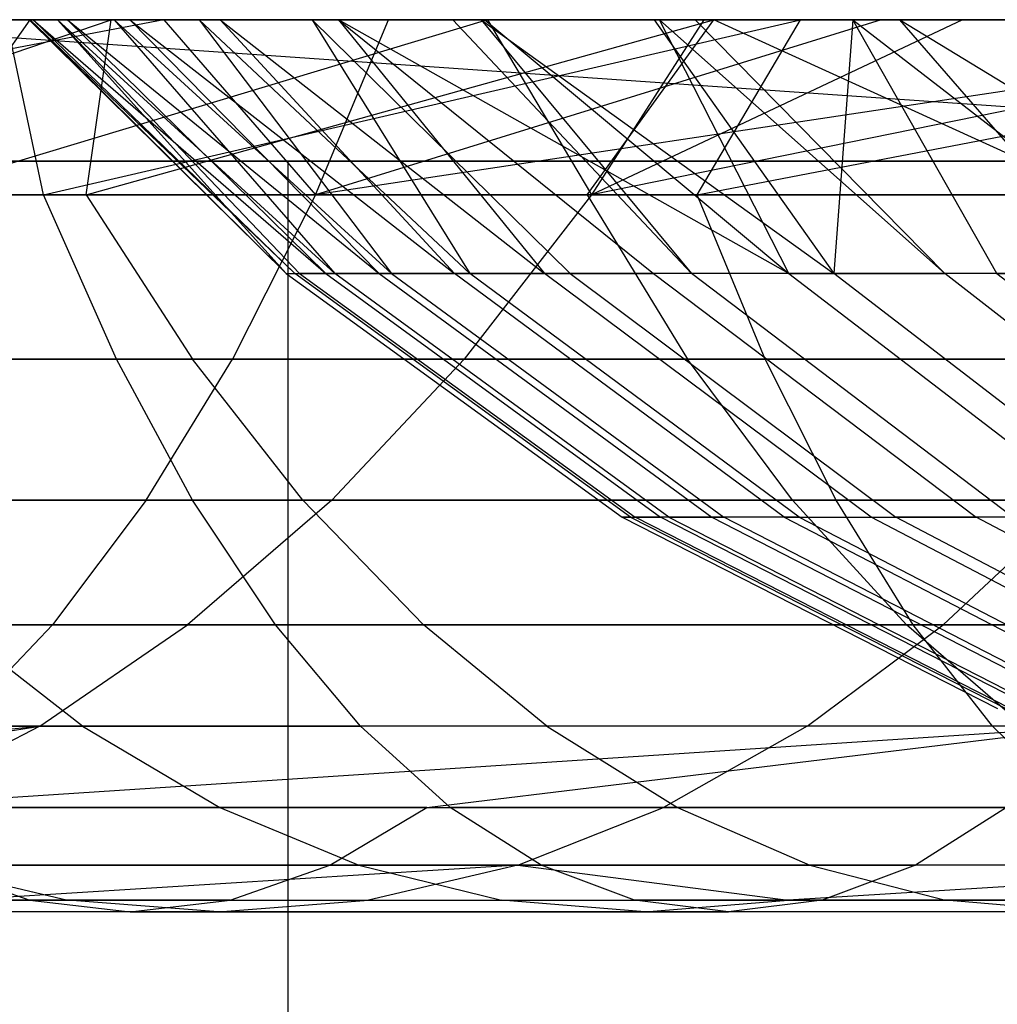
# Model space of a CAD drawing. Extents: x 0.1 to 12.1, y -6 to 6.
# Tile 128 of 181: x 7.932 to 8.151, y 0.711 to 0.932. Entities that reach past the tile are written whole.
import ezdxf

# ---------------------------------------------------------------- set-up
doc = ezdxf.new("R2010")
doc.units = 0
doc.header["$LTSCALE"] = 2.54
doc.layers.get('0').update_dxf_attribs({"linetype": 'CONTINUOUS'})

# ---------------------------------------------------------------- blocks, each defined once
blk = doc.blocks.new('DROPS_COLOR_C_STL')
at = {"color": 0}
for p, q in [((7.96405, 0.93168, 20.42128), (7.75872, 0.89239, 20.35941)), ((7.96405, 0.93168, 20.42128), (7.75872, 0.89239, 20.35941)), ((7.8053, 0.93168, 20.34066), (7.96405, 0.93168, 20.42128)), ((7.8053, 0.93168, 20.34066), (7.96405, 0.93168, 20.42128)), ((7.95227, 0.93168, 19.37844), (7.82092, 0.93168, 19.29066)), ((7.95227, 0.93168, 19.37844), (7.82092, 0.93168, 19.29066)), ((7.83733, 0.89239, 19.25513), (7.95227, 0.93168, 19.37844)), ((7.83733, 0.89239, 19.25513), (7.95227, 0.93168, 19.37844)), ((8.25484, 0.93168, 14.92403), (7.87289, 0.93168, 14.78861)), ((7.87289, 0.93168, 14.78861), (8.28038, 0.90337, 14.93414)), ((7.87289, 0.93168, 14.78861), (8.28038, 0.90337, 14.93414)), ((8.25484, 0.93168, 14.92403), (7.87289, 0.93168, 14.78861)), ((8.28088, 0.93168, 26.08206), (7.87289, 0.93168, 26.22777)), ((8.28088, 0.93168, 26.08206), (7.87289, 0.93168, 26.22777)), ((7.89776, 0.93168, 18.18866), (7.93406, 0.93168, 18.22518)), ((7.89776, 0.93168, 18.18866), (7.93406, 0.93168, 18.22518)), ((8.0366, 0.93168, 18.32203), (7.90639, 0.89239, 18.252)), ((7.93406, 0.93168, 18.22518), (7.90639, 0.89239, 18.252)), ((8.0366, 0.93168, 18.32203), (7.90639, 0.89239, 18.252)), ((7.93406, 0.93168, 18.22518), (7.90639, 0.89239, 18.252)), ((8.10674, 0.93168, 21.45197), (7.92877, 0.93168, 21.38357)), ((7.93712, 0.89239, 21.3454), (7.92877, 0.93168, 21.38357)), ((8.10674, 0.93168, 21.45197), (7.92877, 0.93168, 21.38357)), ((7.93712, 0.89239, 21.3454), (7.92877, 0.93168, 21.38357)), ((7.93409, 0.93168, 16.11753), (7.93389, 0.93168, 15.99933)), ((7.93389, 0.93168, 15.99933), (7.94022, 0.93168, 15.8818)), ((7.93389, 0.93168, 15.99933), (7.94022, 0.93168, 15.8818)), ((7.93389, 0.93168, 15.99933), (7.99149, 0.87479, 16.04375)), ((7.93389, 0.93168, 15.99933), (7.99149, 0.87479, 16.04375)), ((7.93409, 0.93168, 16.11753), (7.93389, 0.93168, 15.99933)), ((7.93406, 0.93168, 18.22518), (8.0366, 0.93168, 18.32203)), ((7.93406, 0.93168, 18.22518), (8.0366, 0.93168, 18.32203)), ((7.93475, 0.93168, 16.13688), (7.93409, 0.93168, 16.11753)), ((7.93409, 0.93168, 16.11753), (7.99149, 0.87479, 16.04375)), ((7.93409, 0.93168, 16.11753), (7.99149, 0.87479, 16.04375)), ((7.93409, 0.93168, 16.11753), (7.99345, 0.87479, 16.14522)), ((7.93409, 0.93168, 16.11753), (7.99345, 0.87479, 16.14522)), ((7.93475, 0.93168, 16.13688), (7.93409, 0.93168, 16.11753)), ((7.94246, 0.93168, 16.25307), (7.93475, 0.93168, 16.13688)), ((7.93475, 0.93168, 16.13688), (7.99345, 0.87479, 16.14522)), ((7.93475, 0.93168, 16.13688), (7.99345, 0.87479, 16.14522)), ((7.93475, 0.93168, 16.13688), (8.00039, 0.87479, 16.24646)), ((7.93475, 0.93168, 16.13688), (8.00039, 0.87479, 16.24646)), ((7.94246, 0.93168, 16.25307), (7.93475, 0.93168, 16.13688)), ((7.93712, 0.89239, 21.3454), (8.10674, 0.93168, 21.45197)), ((7.93712, 0.89239, 21.3454), (8.10674, 0.93168, 21.45197)), ((7.94022, 0.93168, 15.8818), (7.95295, 0.93168, 15.76507)), ((7.99149, 0.87479, 16.04375), (7.94022, 0.93168, 15.8818)), ((7.94022, 0.93168, 15.8818), (7.95295, 0.93168, 15.76507)), ((7.94022, 0.93168, 15.8818), (8.00236, 0.87479, 15.8427)), ((7.94022, 0.93168, 15.8818), (8.00236, 0.87479, 15.8427)), ((7.94022, 0.93168, 15.8818), (7.99449, 0.87479, 15.9431)), ((7.94022, 0.93168, 15.8818), (7.99449, 0.87479, 15.9431)), ((7.99149, 0.87479, 16.04375), (7.94022, 0.93168, 15.8818)), ((7.95647, 0.93168, 16.36857), (7.94246, 0.93168, 16.25307)), ((7.94246, 0.93168, 16.25307), (8.00039, 0.87479, 16.24646)), ((7.94246, 0.93168, 16.25307), (8.00039, 0.87479, 16.24646)), ((7.94246, 0.93168, 16.25307), (8.01233, 0.87479, 16.34765)), ((7.94246, 0.93168, 16.25307), (8.01233, 0.87479, 16.34765)), ((7.95647, 0.93168, 16.36857), (7.94246, 0.93168, 16.25307)), ((7.94667, 0.89239, 19.32897), (8.08733, 0.93168, 19.46112)), ((7.94667, 0.89239, 19.32897), (8.08733, 0.93168, 19.46112)), ((7.94667, 0.89239, 19.32897), (7.95227, 0.93168, 19.37844)), ((7.94667, 0.89239, 19.32897), (7.95227, 0.93168, 19.37844)), ((8.08733, 0.93168, 19.46112), (7.95227, 0.93168, 19.37844)), ((8.08733, 0.93168, 19.46112), (7.95227, 0.93168, 19.37844)), ((7.95295, 0.93168, 15.76507), (7.972, 0.93168, 15.6493)), ((7.95295, 0.93168, 15.76507), (7.972, 0.93168, 15.6493)), ((7.95295, 0.93168, 15.76507), (8.01511, 0.87479, 15.74247)), ((7.95295, 0.93168, 15.76507), (8.01511, 0.87479, 15.74247)), ((7.95295, 0.93168, 15.76507), (8.00236, 0.87479, 15.8427)), ((7.95295, 0.93168, 15.76507), (8.00236, 0.87479, 15.8427)), ((7.97672, 0.93168, 16.4833), (7.95647, 0.93168, 16.36857)), ((7.95647, 0.93168, 16.36857), (8.01233, 0.87479, 16.34765)), ((7.95647, 0.93168, 16.36857), (8.01233, 0.87479, 16.34765)), ((7.95647, 0.93168, 16.36857), (8.02917, 0.87479, 16.44814)), ((7.95647, 0.93168, 16.36857), (8.02917, 0.87479, 16.44814)), ((7.97672, 0.93168, 16.4833), (7.95647, 0.93168, 16.36857)), ((7.96405, 0.93168, 20.42128), (8.01441, 0.93168, 20.44534)), ((7.96405, 0.93168, 20.42128), (8.01441, 0.93168, 20.44534)), ((7.96405, 0.93168, 20.42128), (7.99801, 0.89239, 20.4802)), ((7.96405, 0.93168, 20.42128), (7.99801, 0.89239, 20.4802)), ((7.972, 0.93168, 15.6493), (7.99728, 0.93168, 15.53471)), ((7.972, 0.93168, 15.6493), (7.99728, 0.93168, 15.53471)), ((7.972, 0.93168, 15.6493), (8.03265, 0.87479, 15.64297)), ((7.972, 0.93168, 15.6493), (8.03265, 0.87479, 15.64297)), ((7.972, 0.93168, 15.6493), (8.01511, 0.87479, 15.74247)), ((7.972, 0.93168, 15.6493), (8.01511, 0.87479, 15.74247)), ((8.00322, 0.93168, 16.59713), (7.97672, 0.93168, 16.4833)), ((7.97672, 0.93168, 16.4833), (8.02917, 0.87479, 16.44814)), ((7.97672, 0.93168, 16.4833), (8.02917, 0.87479, 16.44814)), ((7.97672, 0.93168, 16.4833), (8.04936, 0.87479, 16.54149)), ((7.97672, 0.93168, 16.4833), (8.04936, 0.87479, 16.54149)), ((8.00322, 0.93168, 16.59713), (7.97672, 0.93168, 16.4833)), ((7.99728, 0.93168, 15.53471), (8.02881, 0.93168, 15.42144)), ((7.99728, 0.93168, 15.53471), (8.02881, 0.93168, 15.42144)), ((7.99728, 0.93168, 15.53471), (8.05511, 0.87479, 15.54376)), ((7.99728, 0.93168, 15.53471), (8.05511, 0.87479, 15.54376)), ((7.99728, 0.93168, 15.53471), (8.03265, 0.87479, 15.64297)), ((7.99728, 0.93168, 15.53471), (8.03265, 0.87479, 15.64297)), ((7.99801, 0.89239, 20.4802), (8.01441, 0.93168, 20.44534)), ((8.25846, 0.93168, 20.55211), (7.99801, 0.89239, 20.4802)), ((8.25846, 0.93168, 20.55211), (7.99801, 0.89239, 20.4802)), ((8.12481, 0.93168, 20.49563), (7.99801, 0.89239, 20.4802)), ((8.12481, 0.93168, 20.49563), (7.99801, 0.89239, 20.4802)), ((7.99801, 0.89239, 20.4802), (8.01441, 0.93168, 20.44534)), ((8.03599, 0.93168, 16.70996), (8.00322, 0.93168, 16.59713)), ((8.03599, 0.93168, 16.70996), (8.00322, 0.93168, 16.59713)), ((8.10411, 0.87479, 16.73026), (8.00322, 0.93168, 16.59713)), ((8.00322, 0.93168, 16.59713), (8.04936, 0.87479, 16.54149)), ((8.00322, 0.93168, 16.59713), (8.04936, 0.87479, 16.54149)), ((8.00322, 0.93168, 16.59713), (8.07376, 0.87479, 16.63383)), ((8.00322, 0.93168, 16.59713), (8.07376, 0.87479, 16.63383)), ((8.10411, 0.87479, 16.73026), (8.00322, 0.93168, 16.59713)), ((8.01441, 0.93168, 20.44534), (8.12481, 0.93168, 20.49563)), ((8.01441, 0.93168, 20.44534), (8.12481, 0.93168, 20.49563)), ((8.02881, 0.93168, 15.42144), (8.03515, 0.93168, 15.40117)), ((8.02881, 0.93168, 15.42144), (8.03515, 0.93168, 15.40117)), ((8.02881, 0.93168, 15.42144), (8.08233, 0.87479, 15.44575)), ((8.02881, 0.93168, 15.42144), (8.08233, 0.87479, 15.44575)), ((8.03515, 0.93168, 15.40117), (8.07394, 0.93168, 15.29001)), ((8.03515, 0.93168, 15.40117), (8.07394, 0.93168, 15.29001)), ((8.03515, 0.93168, 15.40117), (8.11422, 0.87479, 15.34927)), ((8.03515, 0.93168, 15.40117), (8.11422, 0.87479, 15.34927)), ((8.03515, 0.93168, 15.40117), (8.08233, 0.87479, 15.44575)), ((8.03515, 0.93168, 15.40117), (8.08233, 0.87479, 15.44575)), ((8.07515, 0.93168, 16.82163), (8.03599, 0.93168, 16.70996)), ((8.03599, 0.93168, 16.70996), (8.10411, 0.87479, 16.73026)), ((8.03599, 0.93168, 16.70996), (8.10411, 0.87479, 16.73026)), ((8.07515, 0.93168, 16.82163), (8.03599, 0.93168, 16.70996)), ((8.0366, 0.93168, 18.32203), (8.08504, 0.93168, 18.36475)), ((8.0366, 0.93168, 18.32203), (8.08504, 0.93168, 18.36475)), ((8.0366, 0.93168, 18.32203), (8.05986, 0.89239, 18.39391)), ((8.0366, 0.93168, 18.32203), (8.05986, 0.89239, 18.39391)), ((8.05889, 0.89239, 19.39939), (8.08733, 0.93168, 19.46112)), ((8.05889, 0.89239, 19.39939), (8.08733, 0.93168, 19.46112)), ((8.25323, 0.93168, 18.49982), (8.05986, 0.89239, 18.39391)), ((8.25323, 0.93168, 18.49982), (8.05986, 0.89239, 18.39391)), ((8.14301, 0.93168, 18.41354), (8.05986, 0.89239, 18.39391)), ((8.14301, 0.93168, 18.41354), (8.05986, 0.89239, 18.39391)), ((8.08504, 0.93168, 18.36475), (8.05986, 0.89239, 18.39391)), ((8.08504, 0.93168, 18.36475), (8.05986, 0.89239, 18.39391)), ((8.07394, 0.93168, 15.29001), (8.11848, 0.93168, 15.18177)), ((8.07394, 0.93168, 15.29001), (8.11848, 0.93168, 15.18177)), ((8.07394, 0.93168, 15.29001), (8.11422, 0.87479, 15.34927)), ((8.07394, 0.93168, 15.29001), (8.11422, 0.87479, 15.34927)), ((8.08315, 0.93168, 16.84227), (8.07515, 0.93168, 16.82163)), ((8.08315, 0.93168, 16.84227), (8.07515, 0.93168, 16.82163)), ((8.13905, 0.87479, 16.82511), (8.07515, 0.93168, 16.82163)), ((8.10411, 0.87479, 16.73026), (8.07515, 0.93168, 16.82163)), ((8.13905, 0.87479, 16.82511), (8.07515, 0.93168, 16.82163)), ((8.10411, 0.87479, 16.73026), (8.07515, 0.93168, 16.82163)), ((8.12895, 0.93168, 16.94996), (8.08315, 0.93168, 16.84227)), ((8.08315, 0.93168, 16.84227), (8.13905, 0.87479, 16.82511)), ((8.12895, 0.93168, 16.94996), (8.08315, 0.93168, 16.84227)), ((8.08315, 0.93168, 16.84227), (8.13905, 0.87479, 16.82511)), ((8.08358, 0.89239, 21.40235), (8.28724, 0.93168, 21.51453)), ((8.08358, 0.89239, 21.40235), (8.28724, 0.93168, 21.51453)), ((8.08358, 0.89239, 21.40235), (8.10674, 0.93168, 21.45197)), ((8.08358, 0.89239, 21.40235), (8.10674, 0.93168, 21.45197)), ((8.08504, 0.93168, 18.36475), (8.14301, 0.93168, 18.41354)), ((8.08504, 0.93168, 18.36475), (8.14301, 0.93168, 18.41354)), ((8.22607, 0.93168, 19.53861), (8.08733, 0.93168, 19.46112)), ((8.17341, 0.89239, 19.46598), (8.08733, 0.93168, 19.46112)), ((8.22607, 0.93168, 19.53861), (8.08733, 0.93168, 19.46112)), ((8.17341, 0.89239, 19.46598), (8.08733, 0.93168, 19.46112)), ((8.28724, 0.93168, 21.51453), (8.10674, 0.93168, 21.45197)), ((8.28724, 0.93168, 21.51453), (8.10674, 0.93168, 21.45197)), ((8.11848, 0.93168, 15.18177), (8.11422, 0.87479, 15.34927)), ((8.11848, 0.93168, 15.18177), (8.11422, 0.87479, 15.34927)), ((8.11848, 0.93168, 15.18177), (8.16865, 0.93168, 15.07662)), ((8.15075, 0.87479, 15.25446), (8.11848, 0.93168, 15.18177)), ((8.11848, 0.93168, 15.18177), (8.16865, 0.93168, 15.07662)), ((8.11848, 0.93168, 15.18177), (8.19181, 0.87479, 15.16166)), ((8.11848, 0.93168, 15.18177), (8.19181, 0.87479, 15.16166)), ((8.15075, 0.87479, 15.25446), (8.11848, 0.93168, 15.18177)), ((8.12481, 0.93168, 20.49563), (8.25846, 0.93168, 20.55211)), ((8.12481, 0.93168, 20.49563), (8.25846, 0.93168, 20.55211)), ((8.18028, 0.93168, 17.05441), (8.12895, 0.93168, 16.94996)), ((8.17837, 0.87479, 16.91782), (8.12895, 0.93168, 16.94996)), ((8.12895, 0.93168, 16.94996), (8.22214, 0.87479, 17.00851)), ((8.17837, 0.87479, 16.91782), (8.12895, 0.93168, 16.94996)), ((8.18028, 0.93168, 17.05441), (8.12895, 0.93168, 16.94996)), ((8.12895, 0.93168, 16.94996), (8.22214, 0.87479, 17.00851)), ((8.14301, 0.93168, 18.41354), (8.25323, 0.93168, 18.49982)), ((8.14301, 0.93168, 18.41354), (8.25323, 0.93168, 18.49982)), ((7.41212, 0.9, 39.52568), (8.31769, 0.9, 39.52568)), ((7.41212, 0.9, 39.52568), (8.31769, 0.9, 39.52568)), ((7.41212, 0.9, 32.52113), (8.31769, 0.9, 32.52113)), ((7.41212, 0.9, 32.52113), (8.31769, 0.9, 32.52113)), ((7.99192, 0.9, 36.02045), (7.76802, 0.9, 35.90637)), ((7.99192, 0.9, 36.02045), (7.76802, 0.9, 35.90637)), ((8.27365, 0.9, 26.94247), (7.91901, 0.9, 26.81479)), ((8.27365, 0.9, 26.94247), (7.91901, 0.9, 26.81479)), ((8.20821, 0.9, 36.14837), (7.99192, 0.9, 36.02045)), ((7.99192, -0.9, 36.02045), (7.99192, 0.9, 36.02045)), ((8.20821, 0.9, 36.14837), (7.99192, 0.9, 36.02045)), ((7.99192, -0.9, 36.02045), (7.99192, 0.9, 36.02045)), ((7.75872, 0.89239, 20.35941), (7.99801, 0.89239, 20.4802)), ((7.75872, 0.89239, 20.35941), (7.99801, 0.89239, 20.4802)), ((7.7927, 0.89239, 21.28458), (7.93712, 0.89239, 21.3454)), ((7.7927, 0.89239, 21.28458), (7.93712, 0.89239, 21.3454)), ((7.94667, 0.89239, 19.32897), (7.83733, 0.89239, 19.25513)), ((7.94667, 0.89239, 19.32897), (7.83733, 0.89239, 19.25513)), ((7.90639, 0.89239, 18.252), (8.05986, 0.89239, 18.39391)), ((7.90639, 0.89239, 18.252), (8.05986, 0.89239, 18.39391)), ((7.93712, 0.89239, 21.3454), (8.08358, 0.89239, 21.40235)), ((7.95349, 0.85555, 21.30499), (7.93712, 0.89239, 21.3454)), ((7.95349, 0.85555, 21.30499), (7.93712, 0.89239, 21.3454)), ((7.93712, 0.89239, 21.3454), (8.08358, 0.89239, 21.40235)), ((8.05889, 0.89239, 19.39939), (7.94667, 0.89239, 19.32897)), ((7.94667, 0.89239, 19.32897), (7.97047, 0.85555, 19.29245)), ((8.05889, 0.89239, 19.39939), (7.94667, 0.89239, 19.32897)), ((7.94667, 0.89239, 19.32897), (7.97047, 0.85555, 19.29245)), ((7.99801, 0.89239, 20.4802), (7.97945, 0.85555, 20.51964)), ((7.99801, 0.89239, 20.4802), (7.97945, 0.85555, 20.51964)), ((7.99801, 0.89239, 20.4802), (8.24399, 0.89239, 20.58781)), ((7.99801, 0.89239, 20.4802), (8.24399, 0.89239, 20.58781)), ((8.05986, 0.89239, 18.39391), (8.03137, 0.85555, 18.4269)), ((8.05986, 0.89239, 18.39391), (8.03137, 0.85555, 18.4269)), ((8.17341, 0.89239, 19.46598), (8.05889, 0.89239, 19.39939)), ((8.05889, 0.89239, 19.39939), (8.08143, 0.85555, 19.36208)), ((8.17341, 0.89239, 19.46598), (8.05889, 0.89239, 19.39939)), ((8.05889, 0.89239, 19.39939), (8.08143, 0.85555, 19.36208)), ((8.22193, 0.89239, 18.5245), (8.05986, 0.89239, 18.39391)), ((8.22193, 0.89239, 18.5245), (8.05986, 0.89239, 18.39391)), ((8.08358, 0.89239, 21.40235), (8.23155, 0.89239, 21.45525)), ((8.09882, 0.85555, 21.36152), (8.08358, 0.89239, 21.40235)), ((8.09882, 0.85555, 21.36152), (8.08358, 0.89239, 21.40235)), ((8.08358, 0.89239, 21.40235), (8.23155, 0.89239, 21.45525)), ((7.99149, 0.87479, 16.04375), (8.06674, 0.82019, 16.04414)), ((7.99149, 0.87479, 16.04375), (7.99345, 0.87479, 16.14522)), ((7.99149, 0.87479, 16.04375), (7.99449, 0.87479, 15.9431)), ((7.99149, 0.87479, 16.04375), (8.06674, 0.82019, 16.04414)), ((7.99149, 0.87479, 16.04375), (7.99345, 0.87479, 16.14522)), ((7.99149, 0.87479, 16.04375), (7.99449, 0.87479, 15.9431)), ((8.06863, 0.82019, 16.14194), (7.99345, 0.87479, 16.14522)), ((7.99345, 0.87479, 16.14522), (8.00039, 0.87479, 16.24646)), ((8.06863, 0.82019, 16.14194), (7.99345, 0.87479, 16.14522)), ((7.99345, 0.87479, 16.14522), (8.00039, 0.87479, 16.24646)), ((8.00236, 0.87479, 15.8427), (7.99449, 0.87479, 15.9431)), ((7.99449, 0.87479, 15.9431), (8.06964, 0.82019, 15.9471)), ((7.99449, 0.87479, 15.9431), (8.06964, 0.82019, 15.9471)), ((8.00236, 0.87479, 15.8427), (7.99449, 0.87479, 15.9431)), ((8.00039, 0.87479, 16.24646), (8.07533, 0.82019, 16.23953)), ((8.00039, 0.87479, 16.24646), (8.07533, 0.82019, 16.23953)), ((8.00039, 0.87479, 16.24646), (8.01233, 0.87479, 16.34765)), ((8.00039, 0.87479, 16.24646), (8.01233, 0.87479, 16.34765)), ((8.07723, 0.82019, 15.85033), (8.00236, 0.87479, 15.8427)), ((8.07723, 0.82019, 15.85033), (8.00236, 0.87479, 15.8427)), ((8.01511, 0.87479, 15.74247), (8.00236, 0.87479, 15.8427)), ((8.01511, 0.87479, 15.74247), (8.00236, 0.87479, 15.8427)), ((8.01233, 0.87479, 16.34765), (8.08683, 0.82019, 16.33708)), ((8.01233, 0.87479, 16.34765), (8.08683, 0.82019, 16.33708)), ((8.01233, 0.87479, 16.34765), (8.02917, 0.87479, 16.44814)), ((8.01233, 0.87479, 16.34765), (8.02917, 0.87479, 16.44814)), ((8.01511, 0.87479, 15.74247), (8.08951, 0.82019, 15.75371)), ((8.01511, 0.87479, 15.74247), (8.08951, 0.82019, 15.75371)), ((8.03265, 0.87479, 15.64297), (8.01511, 0.87479, 15.74247)), ((8.03265, 0.87479, 15.64297), (8.01511, 0.87479, 15.74247)), ((8.10307, 0.82019, 16.43395), (8.02917, 0.87479, 16.44814)), ((8.10307, 0.82019, 16.43395), (8.02917, 0.87479, 16.44814)), ((8.02917, 0.87479, 16.44814), (8.04936, 0.87479, 16.54149)), ((8.02917, 0.87479, 16.44814), (8.04936, 0.87479, 16.54149)), ((8.05511, 0.87479, 15.54376), (8.03265, 0.87479, 15.64297)), ((8.10643, 0.82019, 15.65779), (8.03265, 0.87479, 15.64297)), ((8.10643, 0.82019, 15.65779), (8.03265, 0.87479, 15.64297)), ((8.05511, 0.87479, 15.54376), (8.03265, 0.87479, 15.64297)), ((8.12253, 0.82019, 16.52394), (8.04936, 0.87479, 16.54149)), ((8.04936, 0.87479, 16.54149), (8.07376, 0.87479, 16.63383)), ((8.12253, 0.82019, 16.52394), (8.04936, 0.87479, 16.54149)), ((8.04936, 0.87479, 16.54149), (8.07376, 0.87479, 16.63383)), ((8.08233, 0.87479, 15.44575), (8.05511, 0.87479, 15.54376)), ((8.05511, 0.87479, 15.54376), (8.12808, 0.82019, 15.56216)), ((8.05511, 0.87479, 15.54376), (8.12808, 0.82019, 15.56216)), ((8.08233, 0.87479, 15.44575), (8.05511, 0.87479, 15.54376)), ((8.07376, 0.87479, 16.63383), (8.14605, 0.82019, 16.61295)), ((8.07376, 0.87479, 16.63383), (8.14605, 0.82019, 16.61295)), ((8.10411, 0.87479, 16.73026), (8.07376, 0.87479, 16.63383)), ((8.10411, 0.87479, 16.73026), (8.07376, 0.87479, 16.63383)), ((8.15431, 0.82019, 15.46768), (8.08233, 0.87479, 15.44575)), ((8.15431, 0.82019, 15.46768), (8.08233, 0.87479, 15.44575)), ((8.11422, 0.87479, 15.34927), (8.08233, 0.87479, 15.44575)), ((8.11422, 0.87479, 15.34927), (8.08233, 0.87479, 15.44575)), ((8.10411, 0.87479, 16.73026), (8.17531, 0.82019, 16.70591)), ((8.10411, 0.87479, 16.73026), (8.17531, 0.82019, 16.70591)), ((8.10411, 0.87479, 16.73026), (8.13905, 0.87479, 16.82511)), ((8.10411, 0.87479, 16.73026), (8.13905, 0.87479, 16.82511)), ((8.18505, 0.82019, 15.37467), (8.11422, 0.87479, 15.34927)), ((8.18505, 0.82019, 15.37467), (8.11422, 0.87479, 15.34927)), ((8.15075, 0.87479, 15.25446), (8.11422, 0.87479, 15.34927)), ((8.15075, 0.87479, 15.25446), (8.11422, 0.87479, 15.34927)), ((8.20899, 0.82019, 16.79734), (8.13905, 0.87479, 16.82511)), ((8.17837, 0.87479, 16.91782), (8.13905, 0.87479, 16.82511)), ((8.20899, 0.82019, 16.79734), (8.13905, 0.87479, 16.82511)), ((8.17837, 0.87479, 16.91782), (8.13905, 0.87479, 16.82511)), ((8.15075, 0.87479, 15.25446), (8.19181, 0.87479, 15.16166)), ((8.15075, 0.87479, 15.25446), (8.22027, 0.82019, 15.28327)), ((8.15075, 0.87479, 15.25446), (8.22027, 0.82019, 15.28327)), ((8.15075, 0.87479, 15.25446), (8.19181, 0.87479, 15.16166)), ((7.97945, 0.85555, 20.51964), (7.73803, 0.85555, 20.39778)), ((7.97945, 0.85555, 20.51964), (7.73803, 0.85555, 20.39778)), ((7.81017, 0.85555, 21.24464), (7.95349, 0.85555, 21.30499)), ((7.81017, 0.85555, 21.24464), (7.95349, 0.85555, 21.30499)), ((7.86235, 0.85555, 19.21943), (7.97047, 0.85555, 19.29245)), ((7.86235, 0.85555, 19.21943), (7.97047, 0.85555, 19.29245)), ((7.87574, 0.85555, 18.28299), (8.03137, 0.85555, 18.4269)), ((7.87574, 0.85555, 18.28299), (8.03137, 0.85555, 18.4269)), ((8.09882, 0.85555, 21.36152), (7.95349, 0.85555, 21.30499)), ((8.09882, 0.85555, 21.36152), (7.95349, 0.85555, 21.30499)), ((7.97052, 0.82396, 21.26293), (7.95349, 0.85555, 21.30499)), ((7.97052, 0.82396, 21.26293), (7.95349, 0.85555, 21.30499)), ((7.96013, 0.82396, 20.56071), (7.97945, 0.85555, 20.51964)), ((7.96013, 0.82396, 20.56071), (7.97945, 0.85555, 20.51964)), ((7.99524, 0.82396, 19.25443), (7.97047, 0.85555, 19.29245)), ((7.97047, 0.85555, 19.29245), (8.08143, 0.85555, 19.36208)), ((7.99524, 0.82396, 19.25443), (7.97047, 0.85555, 19.29245)), ((7.97047, 0.85555, 19.29245), (8.08143, 0.85555, 19.36208)), ((8.22763, 0.85555, 20.62822), (7.97945, 0.85555, 20.51964)), ((8.22763, 0.85555, 20.62822), (7.97945, 0.85555, 20.51964)), ((8.0017, 0.82396, 18.46125), (8.03137, 0.85555, 18.4269)), ((8.0017, 0.82396, 18.46125), (8.03137, 0.85555, 18.4269)), ((8.03137, 0.85555, 18.4269), (8.19573, 0.85555, 18.55934)), ((8.03137, 0.85555, 18.4269), (8.19573, 0.85555, 18.55934)), ((8.1049, 0.82396, 19.32324), (8.08143, 0.85555, 19.36208)), ((8.08143, 0.85555, 19.36208), (8.19468, 0.85555, 19.42793)), ((8.1049, 0.82396, 19.32324), (8.08143, 0.85555, 19.36208)), ((8.08143, 0.85555, 19.36208), (8.19468, 0.85555, 19.42793)), ((8.24566, 0.85555, 21.414), (8.09882, 0.85555, 21.36152)), ((8.24566, 0.85555, 21.414), (8.09882, 0.85555, 21.36152)), ((8.1147, 0.82396, 21.319), (8.09882, 0.85555, 21.36152)), ((8.1147, 0.82396, 21.319), (8.09882, 0.85555, 21.36152)), ((7.71649, 0.82396, 20.43773), (7.96013, 0.82396, 20.56071)), ((7.71649, 0.82396, 20.43773), (7.96013, 0.82396, 20.56071)), ((7.82836, 0.82396, 21.20306), (7.97052, 0.82396, 21.26293)), ((7.82836, 0.82396, 21.20306), (7.97052, 0.82396, 21.26293)), ((8.0017, 0.82396, 18.46125), (7.84382, 0.82396, 18.31526)), ((8.0017, 0.82396, 18.46125), (7.84382, 0.82396, 18.31526)), ((7.99524, 0.82396, 19.25443), (7.88839, 0.82396, 19.18227)), ((7.99524, 0.82396, 19.25443), (7.88839, 0.82396, 19.18227)), ((7.96013, 0.82396, 20.56071), (7.93908, 0.796, 20.60545)), ((7.96013, 0.82396, 20.56071), (7.93908, 0.796, 20.60545)), ((7.96013, 0.82396, 20.56071), (8.21059, 0.82396, 20.67028)), ((7.96013, 0.82396, 20.56071), (8.21059, 0.82396, 20.67028)), ((8.0017, 0.82396, 18.46125), (7.96938, 0.796, 18.49867)), ((8.0017, 0.82396, 18.46125), (7.96938, 0.796, 18.49867)), ((8.1147, 0.82396, 21.319), (7.97052, 0.82396, 21.26293)), ((8.1147, 0.82396, 21.319), (7.97052, 0.82396, 21.26293)), ((7.98909, 0.796, 21.2171), (7.97052, 0.82396, 21.26293)), ((7.98909, 0.796, 21.2171), (7.97052, 0.82396, 21.26293)), ((8.1049, 0.82396, 19.32324), (7.99524, 0.82396, 19.25443)), ((7.99524, 0.82396, 19.25443), (8.02224, 0.796, 19.21301)), ((8.1049, 0.82396, 19.32324), (7.99524, 0.82396, 19.25443)), ((7.99524, 0.82396, 19.25443), (8.02224, 0.796, 19.21301)), ((8.16844, 0.82396, 18.5956), (8.0017, 0.82396, 18.46125)), ((8.16844, 0.82396, 18.5956), (8.0017, 0.82396, 18.46125)), ((8.21682, 0.82396, 19.38832), (8.1049, 0.82396, 19.32324)), ((8.1049, 0.82396, 19.32324), (8.13048, 0.796, 19.28092)), ((8.21682, 0.82396, 19.38832), (8.1049, 0.82396, 19.32324)), ((8.1049, 0.82396, 19.32324), (8.13048, 0.796, 19.28092)), ((8.26036, 0.82396, 21.37107), (8.1147, 0.82396, 21.319)), ((8.26036, 0.82396, 21.37107), (8.1147, 0.82396, 21.319)), ((8.13199, 0.796, 21.27267), (8.1147, 0.82396, 21.319)), ((8.13199, 0.796, 21.27267), (8.1147, 0.82396, 21.319)), ((8.16844, 0.82396, 18.5956), (8.13871, 0.796, 18.63511)), ((8.16844, 0.82396, 18.5956), (8.13871, 0.796, 18.63511)), ((8.06674, 0.82019, 16.04414), (8.06964, 0.82019, 15.9471)), ((8.06674, 0.82019, 16.04414), (8.1509, 0.77731, 16.04456)), ((8.06863, 0.82019, 16.14194), (8.06674, 0.82019, 16.04414)), ((8.06674, 0.82019, 16.04414), (8.06964, 0.82019, 15.9471)), ((8.06674, 0.82019, 16.04414), (8.1509, 0.77731, 16.04456)), ((8.06863, 0.82019, 16.14194), (8.06674, 0.82019, 16.04414)), ((8.06863, 0.82019, 16.14194), (8.15271, 0.77731, 16.13828)), ((8.06863, 0.82019, 16.14194), (8.07533, 0.82019, 16.23953)), ((8.06863, 0.82019, 16.14194), (8.07533, 0.82019, 16.23953)), ((8.06863, 0.82019, 16.14194), (8.15271, 0.77731, 16.13828)), ((8.15367, 0.77731, 15.95158), (8.06964, 0.82019, 15.9471)), ((8.15367, 0.77731, 15.95158), (8.06964, 0.82019, 15.9471)), ((8.07723, 0.82019, 15.85033), (8.06964, 0.82019, 15.9471)), ((8.07723, 0.82019, 15.85033), (8.06964, 0.82019, 15.9471)), ((8.15912, 0.77731, 16.23179), (8.07533, 0.82019, 16.23953)), ((8.08683, 0.82019, 16.33708), (8.07533, 0.82019, 16.23953)), ((8.15912, 0.77731, 16.23179), (8.07533, 0.82019, 16.23953)), ((8.08683, 0.82019, 16.33708), (8.07533, 0.82019, 16.23953)), ((8.07723, 0.82019, 15.85033), (8.16094, 0.77731, 15.85885)), ((8.07723, 0.82019, 15.85033), (8.08951, 0.82019, 15.75371)), ((8.07723, 0.82019, 15.85033), (8.16094, 0.77731, 15.85885)), ((8.07723, 0.82019, 15.85033), (8.08951, 0.82019, 15.75371)), ((8.08683, 0.82019, 16.33708), (8.17015, 0.77731, 16.32526)), ((8.10307, 0.82019, 16.43395), (8.08683, 0.82019, 16.33708)), ((8.08683, 0.82019, 16.33708), (8.17015, 0.77731, 16.32526)), ((8.10307, 0.82019, 16.43395), (8.08683, 0.82019, 16.33708)), ((8.10643, 0.82019, 15.65779), (8.08951, 0.82019, 15.75371)), ((8.17271, 0.77731, 15.76627), (8.08951, 0.82019, 15.75371)), ((8.10643, 0.82019, 15.65779), (8.08951, 0.82019, 15.75371)), ((8.17271, 0.77731, 15.76627), (8.08951, 0.82019, 15.75371)), ((8.10307, 0.82019, 16.43395), (8.18571, 0.77731, 16.41809)), ((8.10307, 0.82019, 16.43395), (8.18571, 0.77731, 16.41809)), ((8.10307, 0.82019, 16.43395), (8.12253, 0.82019, 16.52394)), ((8.10307, 0.82019, 16.43395), (8.12253, 0.82019, 16.52394)), ((8.10643, 0.82019, 15.65779), (8.12808, 0.82019, 15.56216)), ((8.10643, 0.82019, 15.65779), (8.18892, 0.77731, 15.67436)), ((8.10643, 0.82019, 15.65779), (8.12808, 0.82019, 15.56216)), ((8.10643, 0.82019, 15.65779), (8.18892, 0.77731, 15.67436)), ((8.20435, 0.77731, 16.50431), (8.12253, 0.82019, 16.52394)), ((8.20435, 0.77731, 16.50431), (8.12253, 0.82019, 16.52394)), ((8.12253, 0.82019, 16.52394), (8.14605, 0.82019, 16.61295)), ((8.12253, 0.82019, 16.52394), (8.14605, 0.82019, 16.61295)), ((8.20967, 0.77731, 15.58273), (8.12808, 0.82019, 15.56216)), ((8.20967, 0.77731, 15.58273), (8.12808, 0.82019, 15.56216)), ((8.15431, 0.82019, 15.46768), (8.12808, 0.82019, 15.56216)), ((8.15431, 0.82019, 15.46768), (8.12808, 0.82019, 15.56216)), ((8.22689, 0.77731, 16.58961), (8.14605, 0.82019, 16.61295)), ((8.17531, 0.82019, 16.70591), (8.14605, 0.82019, 16.61295)), ((8.22689, 0.77731, 16.58961), (8.14605, 0.82019, 16.61295)), ((8.17531, 0.82019, 16.70591), (8.14605, 0.82019, 16.61295)), ((7.93908, 0.796, 20.60545), (7.69302, 0.796, 20.48125)), ((7.93908, 0.796, 20.60545), (7.69302, 0.796, 20.48125)), ((7.80905, 0.796, 18.35041), (7.96938, 0.796, 18.49867)), ((7.80905, 0.796, 18.35041), (7.96938, 0.796, 18.49867)), ((7.84818, 0.796, 21.15776), (7.98909, 0.796, 21.2171)), ((7.84818, 0.796, 21.15776), (7.98909, 0.796, 21.2171)), ((7.94587, 0.7733, 19.10025), (7.91677, 0.796, 19.14177)), ((7.91677, 0.796, 19.14177), (8.02224, 0.796, 19.21301)), ((7.94587, 0.7733, 19.10025), (7.91677, 0.796, 19.14177)), ((7.91677, 0.796, 19.14177), (8.02224, 0.796, 19.21301)), ((7.91749, 0.7733, 20.65133), (7.93908, 0.796, 20.60545)), ((7.91749, 0.7733, 20.65133), (7.93908, 0.796, 20.60545)), ((7.93624, 0.7733, 18.53705), (7.96938, 0.796, 18.49867)), ((7.93624, 0.7733, 18.53705), (7.96938, 0.796, 18.49867)), ((8.19202, 0.796, 20.71611), (7.93908, 0.796, 20.60545)), ((8.19202, 0.796, 20.71611), (7.93908, 0.796, 20.60545)), ((7.96938, 0.796, 18.49867), (8.13871, 0.796, 18.63511)), ((7.96938, 0.796, 18.49867), (8.13871, 0.796, 18.63511)), ((8.13199, 0.796, 21.27267), (7.98909, 0.796, 21.2171)), ((8.13199, 0.796, 21.27267), (7.98909, 0.796, 21.2171)), ((8.00813, 0.7733, 21.1701), (7.98909, 0.796, 21.2171)), ((8.00813, 0.7733, 21.1701), (7.98909, 0.796, 21.2171)), ((8.04992, 0.7733, 19.17052), (8.02224, 0.796, 19.21301)), ((8.02224, 0.796, 19.21301), (8.13048, 0.796, 19.28092)), ((8.04992, 0.7733, 19.17052), (8.02224, 0.796, 19.21301)), ((8.02224, 0.796, 19.21301), (8.13048, 0.796, 19.28092)), ((8.10823, 0.7733, 18.67563), (8.13871, 0.796, 18.63511)), ((8.10823, 0.7733, 18.67563), (8.13871, 0.796, 18.63511)), ((8.1567, 0.7733, 19.23753), (8.13048, 0.796, 19.28092)), ((8.13048, 0.796, 19.28092), (8.24094, 0.796, 19.34516)), ((8.1567, 0.7733, 19.23753), (8.13048, 0.796, 19.28092)), ((8.13048, 0.796, 19.28092), (8.24094, 0.796, 19.34516)), ((8.27638, 0.796, 21.32428), (8.13199, 0.796, 21.27267)), ((8.27638, 0.796, 21.32428), (8.13199, 0.796, 21.27267)), ((8.14973, 0.7733, 21.22517), (8.13199, 0.796, 21.27267)), ((8.14973, 0.7733, 21.22517), (8.13199, 0.796, 21.27267)), ((8.13871, 0.796, 18.63511), (8.3173, 0.796, 18.76015)), ((8.13871, 0.796, 18.63511), (8.3173, 0.796, 18.76015)), ((7.73573, 0.75511, 18.42452), (7.93624, 0.7733, 18.53705)), ((7.73573, 0.75511, 18.42452), (7.93624, 0.7733, 18.53705)), ((7.93624, 0.7733, 18.53705), (7.77339, 0.7733, 18.38646)), ((7.93624, 0.7733, 18.53705), (7.77339, 0.7733, 18.38646)), ((7.81718, 0.75511, 18.50246), (7.93624, 0.7733, 18.53705)), ((7.81718, 0.75511, 18.50246), (7.93624, 0.7733, 18.53705)), ((7.94587, 0.7733, 19.10025), (7.84424, 0.7733, 19.02652)), ((7.94587, 0.7733, 19.10025), (7.84424, 0.7733, 19.02652)), ((7.8685, 0.7733, 21.1113), (8.00813, 0.7733, 21.1701)), ((7.8685, 0.7733, 21.1113), (8.00813, 0.7733, 21.1701)), ((7.8947, 0.75511, 20.69978), (8.17299, 0.7733, 20.76311)), ((7.8947, 0.75511, 20.69978), (8.17299, 0.7733, 20.76311)), ((7.93624, 0.7733, 18.53705), (7.90125, 0.75511, 18.57757)), ((7.93624, 0.7733, 18.53705), (7.90125, 0.75511, 18.57757)), ((8.17299, 0.7733, 20.76311), (7.91749, 0.7733, 20.65133)), ((8.17299, 0.7733, 20.76311), (7.91749, 0.7733, 20.65133)), ((8.10823, 0.7733, 18.67563), (7.93624, 0.7733, 18.53705)), ((8.10823, 0.7733, 18.67563), (7.93624, 0.7733, 18.53705)), ((8.04992, 0.7733, 19.17052), (7.94587, 0.7733, 19.10025)), ((7.94587, 0.7733, 19.10025), (7.97659, 0.75511, 19.05641)), ((8.04992, 0.7733, 19.17052), (7.94587, 0.7733, 19.10025)), ((7.94587, 0.7733, 19.10025), (7.97659, 0.75511, 19.05641)), ((8.14973, 0.7733, 21.22517), (8.00813, 0.7733, 21.1701)), ((8.14973, 0.7733, 21.22517), (8.00813, 0.7733, 21.1701)), ((8.02823, 0.75511, 21.12048), (8.00813, 0.7733, 21.1701)), ((8.02823, 0.75511, 21.12048), (8.00813, 0.7733, 21.1701)), ((8.02301, 0.75511, 20.75804), (8.17299, 0.7733, 20.76311)), ((8.02301, 0.75511, 20.75804), (8.17299, 0.7733, 20.76311)), ((8.1567, 0.7733, 19.23753), (8.04992, 0.7733, 19.17052)), ((8.04992, 0.7733, 19.17052), (8.07914, 0.75511, 19.12567)), ((8.1567, 0.7733, 19.23753), (8.04992, 0.7733, 19.17052)), ((8.04992, 0.7733, 19.17052), (8.07914, 0.75511, 19.12567)), ((8.10823, 0.7733, 18.67563), (8.07604, 0.75511, 18.71841)), ((8.10823, 0.7733, 18.67563), (8.07604, 0.75511, 18.71841)), ((8.28962, 0.7733, 18.80263), (8.10823, 0.7733, 18.67563)), ((8.28962, 0.7733, 18.80263), (8.10823, 0.7733, 18.67563)), ((8.2928, 0.7733, 21.27631), (8.14973, 0.7733, 21.22517)), ((8.2928, 0.7733, 21.27631), (8.14973, 0.7733, 21.22517)), ((8.16846, 0.75511, 21.17501), (8.14973, 0.7733, 21.22517)), ((8.16846, 0.75511, 21.17501), (8.14973, 0.7733, 21.22517)), ((7.87643, 0.75511, 18.98374), (7.97659, 0.75511, 19.05641)), ((7.87643, 0.75511, 18.98374), (7.97659, 0.75511, 19.05641)), ((7.88995, 0.75511, 21.06225), (8.02823, 0.75511, 21.12048)), ((7.88995, 0.75511, 21.06225), (8.02823, 0.75511, 21.12048)), ((8.02301, 0.75511, 20.75804), (7.8947, 0.75511, 20.69978)), ((8.02301, 0.75511, 20.75804), (7.8947, 0.75511, 20.69978)), ((7.90125, 0.75511, 18.57757), (8.07604, 0.75511, 18.71841)), ((7.90125, 0.75511, 18.57757), (8.07604, 0.75511, 18.71841)), ((7.97659, 0.75511, 19.05641), (8.00774, 0.74218, 19.01195)), ((7.97659, 0.75511, 19.05641), (8.07914, 0.75511, 19.12567)), ((7.97659, 0.75511, 19.05641), (8.00774, 0.74218, 19.01195)), ((7.97659, 0.75511, 19.05641), (8.07914, 0.75511, 19.12567)), ((8.00126, 0.74218, 20.80778), (8.02301, 0.75511, 20.75804)), ((8.00126, 0.74218, 20.80778), (8.02301, 0.75511, 20.75804)), ((8.02301, 0.75511, 20.75804), (8.15289, 0.75511, 20.81273)), ((8.02301, 0.75511, 20.75804), (8.15289, 0.75511, 20.81273)), ((8.16846, 0.75511, 21.17501), (8.02823, 0.75511, 21.12048)), ((8.16846, 0.75511, 21.17501), (8.02823, 0.75511, 21.12048)), ((8.04861, 0.74218, 21.07016), (8.02823, 0.75511, 21.12048)), ((8.04861, 0.74218, 21.07016), (8.02823, 0.75511, 21.12048)), ((8.04341, 0.74218, 18.76179), (8.07604, 0.75511, 18.71841)), ((8.04341, 0.74218, 18.76179), (8.07604, 0.75511, 18.71841)), ((8.07604, 0.75511, 18.71841), (8.2604, 0.75511, 18.84749)), ((8.07604, 0.75511, 18.71841), (8.2604, 0.75511, 18.84749)), ((8.07914, 0.75511, 19.12567), (8.10878, 0.74218, 19.08019)), ((8.07914, 0.75511, 19.12567), (8.18439, 0.75511, 19.19171)), ((8.07914, 0.75511, 19.12567), (8.10878, 0.74218, 19.08019)), ((8.07914, 0.75511, 19.12567), (8.18439, 0.75511, 19.19171)), ((8.15289, 0.75511, 20.81273), (8.13251, 0.74218, 20.86305)), ((8.15289, 0.75511, 20.81273), (8.13251, 0.74218, 20.86305)), ((8.04341, 0.74218, 18.76179), (7.86577, 0.74218, 18.61866)), ((8.04341, 0.74218, 18.76179), (7.86577, 0.74218, 18.61866)), ((8.00126, 0.74218, 20.80778), (7.87159, 0.74218, 20.7489)), ((8.00126, 0.74218, 20.80778), (7.87159, 0.74218, 20.7489)), ((8.00774, 0.74218, 19.01195), (7.90907, 0.74218, 18.94036)), ((7.90907, 0.74218, 18.94036), (7.94258, 0.7343, 18.89582)), ((8.00774, 0.74218, 19.01195), (7.90907, 0.74218, 18.94036)), ((7.90907, 0.74218, 18.94036), (7.94258, 0.7343, 18.89582)), ((7.91171, 0.74218, 21.01251), (7.93404, 0.7343, 20.96144)), ((7.91171, 0.74218, 21.01251), (7.93404, 0.7343, 20.96144)), ((7.91171, 0.74218, 21.01251), (8.04861, 0.74218, 21.07016)), ((7.91171, 0.74218, 21.01251), (8.04861, 0.74218, 21.07016)), ((8.04341, 0.74218, 18.76179), (7.91839, 0.7343, 18.73512)), ((8.04341, 0.74218, 18.76179), (7.91839, 0.7343, 18.73512)), ((7.97892, 0.7343, 20.85885), (8.00126, 0.74218, 20.80778)), ((7.97892, 0.7343, 20.85885), (8.00126, 0.74218, 20.80778)), ((8.00126, 0.74218, 20.80778), (8.13251, 0.74218, 20.86305)), ((8.00126, 0.74218, 20.80778), (8.13251, 0.74218, 20.86305)), ((8.10878, 0.74218, 19.08019), (8.00774, 0.74218, 19.01195)), ((8.00774, 0.74218, 19.01195), (8.03973, 0.7343, 18.9663)), ((8.10878, 0.74218, 19.08019), (8.00774, 0.74218, 19.01195)), ((8.00774, 0.74218, 19.01195), (8.03973, 0.7343, 18.9663)), ((8.04341, 0.74218, 18.76179), (8.0099, 0.7343, 18.80634)), ((8.04341, 0.74218, 18.76179), (8.0099, 0.7343, 18.80634)), ((8.23076, 0.74218, 18.89297), (8.04341, 0.74218, 18.76179)), ((8.04341, 0.74218, 18.76179), (8.10399, 0.7343, 18.8746)), ((8.04341, 0.74218, 18.76179), (8.10399, 0.7343, 18.8746)), ((8.23076, 0.74218, 18.89297), (8.04341, 0.74218, 18.76179)), ((8.18745, 0.74218, 21.12416), (8.04861, 0.74218, 21.07016)), ((8.18745, 0.74218, 21.12416), (8.04861, 0.74218, 21.07016)), ((8.06954, 0.7343, 21.0185), (8.04861, 0.74218, 21.07016)), ((8.06954, 0.7343, 21.0185), (8.04861, 0.74218, 21.07016)), ((8.23076, 0.74218, 18.89297), (8.10399, 0.7343, 18.8746)), ((8.23076, 0.74218, 18.89297), (8.10399, 0.7343, 18.8746)), ((8.21247, 0.74218, 19.14525), (8.10878, 0.74218, 19.08019)), ((8.10878, 0.74218, 19.08019), (8.13921, 0.7343, 19.03349)), ((8.21247, 0.74218, 19.14525), (8.10878, 0.74218, 19.08019)), ((8.10878, 0.74218, 19.08019), (8.13921, 0.7343, 19.03349)), ((8.13251, 0.74218, 20.86305), (8.11158, 0.7343, 20.91471)), ((8.13251, 0.74218, 20.86305), (8.11158, 0.7343, 20.91471)), ((8.26561, 0.74218, 20.91481), (8.13251, 0.74218, 20.86305)), ((8.26561, 0.74218, 20.91481), (8.13251, 0.74218, 20.86305)), ((7.93404, 0.7343, 20.96144), (7.80018, 0.7343, 20.90066)), ((7.93404, 0.7343, 20.96144), (7.80018, 0.7343, 20.90066)), ((7.97892, 0.7343, 20.85885), (7.84785, 0.7343, 20.79934)), ((7.97892, 0.7343, 20.85885), (7.84785, 0.7343, 20.79934)), ((7.84809, 0.7343, 18.82228), (7.94258, 0.7343, 18.89582)), ((7.84809, 0.7343, 18.82228), (7.94258, 0.7343, 18.89582)), ((7.91839, 0.7343, 18.73512), (8.0099, 0.7343, 18.80634)), ((7.91839, 0.7343, 18.73512), (8.0099, 0.7343, 18.80634)), ((7.93404, 0.7343, 20.96144), (7.95648, 0.73168, 20.91014)), ((7.93404, 0.7343, 20.96144), (7.95648, 0.73168, 20.91014)), ((7.93404, 0.7343, 20.96144), (8.06954, 0.7343, 21.0185)), ((7.93404, 0.7343, 20.96144), (8.06954, 0.7343, 21.0185)), ((7.97624, 0.73168, 18.85108), (7.94258, 0.7343, 18.89582)), ((7.94258, 0.7343, 18.89582), (8.03973, 0.7343, 18.9663)), ((7.97624, 0.73168, 18.85108), (7.94258, 0.7343, 18.89582)), ((7.94258, 0.7343, 18.89582), (8.03973, 0.7343, 18.9663)), ((7.95648, 0.73168, 20.91014), (7.97892, 0.7343, 20.85885)), ((7.95648, 0.73168, 20.91014), (7.97892, 0.7343, 20.85885)), ((7.97624, 0.73168, 18.85108), (8.0099, 0.7343, 18.80634)), ((7.97624, 0.73168, 18.85108), (8.0099, 0.7343, 18.80634)), ((7.97892, 0.7343, 20.85885), (8.11158, 0.7343, 20.91471)), ((7.97892, 0.7343, 20.85885), (8.11158, 0.7343, 20.91471)), ((8.0099, 0.7343, 18.80634), (8.10399, 0.7343, 18.8746)), ((8.0099, 0.7343, 18.80634), (8.10399, 0.7343, 18.8746)), ((8.07186, 0.73168, 18.92045), (8.03973, 0.7343, 18.9663)), ((8.03973, 0.7343, 18.9663), (8.13921, 0.7343, 19.03349)), ((8.07186, 0.73168, 18.92045), (8.03973, 0.7343, 18.9663)), ((8.03973, 0.7343, 18.9663), (8.13921, 0.7343, 19.03349)), ((8.20694, 0.7343, 21.07194), (8.06954, 0.7343, 21.0185)), ((8.20694, 0.7343, 21.07194), (8.06954, 0.7343, 21.0185)), ((8.09056, 0.73168, 20.9666), (8.06954, 0.7343, 21.0185)), ((8.09056, 0.73168, 20.9666), (8.06954, 0.7343, 21.0185)), ((8.07186, 0.73168, 18.92045), (8.10399, 0.7343, 18.8746)), ((8.07186, 0.73168, 18.92045), (8.10399, 0.7343, 18.8746)), ((8.11158, 0.7343, 20.91471), (8.09056, 0.73168, 20.9666)), ((8.11158, 0.7343, 20.91471), (8.09056, 0.73168, 20.9666)), ((8.10399, 0.7343, 18.8746), (8.20033, 0.7343, 18.93967)), ((8.10399, 0.7343, 18.8746), (8.20033, 0.7343, 18.93967)), ((8.24611, 0.7343, 20.96703), (8.11158, 0.7343, 20.91471)), ((8.24611, 0.7343, 20.96703), (8.11158, 0.7343, 20.91471)), ((8.16977, 0.73168, 18.98658), (8.13921, 0.7343, 19.03349)), ((8.13921, 0.7343, 19.03349), (8.24129, 0.7343, 19.09754)), ((8.16977, 0.73168, 18.98658), (8.13921, 0.7343, 19.03349)), ((8.13921, 0.7343, 19.03349), (8.24129, 0.7343, 19.09754)), ((7.95648, 0.73168, 20.91014), (7.82402, 0.73168, 20.85)), ((7.95648, 0.73168, 20.91014), (7.82402, 0.73168, 20.85)), ((7.97624, 0.73168, 18.85108), (7.88324, 0.73168, 18.7787)), ((7.97624, 0.73168, 18.85108), (7.88324, 0.73168, 18.7787)), ((7.95648, 0.73168, 20.91014), (8.09056, 0.73168, 20.9666)), ((7.95648, 0.73168, 20.91014), (8.09056, 0.73168, 20.9666)), ((8.07186, 0.73168, 18.92045), (7.97624, 0.73168, 18.85108)), ((8.07186, 0.73168, 18.92045), (7.97624, 0.73168, 18.85108)), ((8.16977, 0.73168, 18.98658), (8.07186, 0.73168, 18.92045)), ((8.16977, 0.73168, 18.98658), (8.07186, 0.73168, 18.92045)), ((8.22653, 0.73168, 21.01948), (8.09056, 0.73168, 20.9666)), ((8.22653, 0.73168, 21.01948), (8.09056, 0.73168, 20.9666))]:
    blk.add_line(p, q, dxfattribs=at)

msp = doc.modelspace()

# ---------------------------------------------------------------- block references
at = {"color": 0}
msp.add_blockref('DROPS_COLOR_C_STL', (0, 0), dxfattribs=at)

doc.saveas('drawing.dxf')
